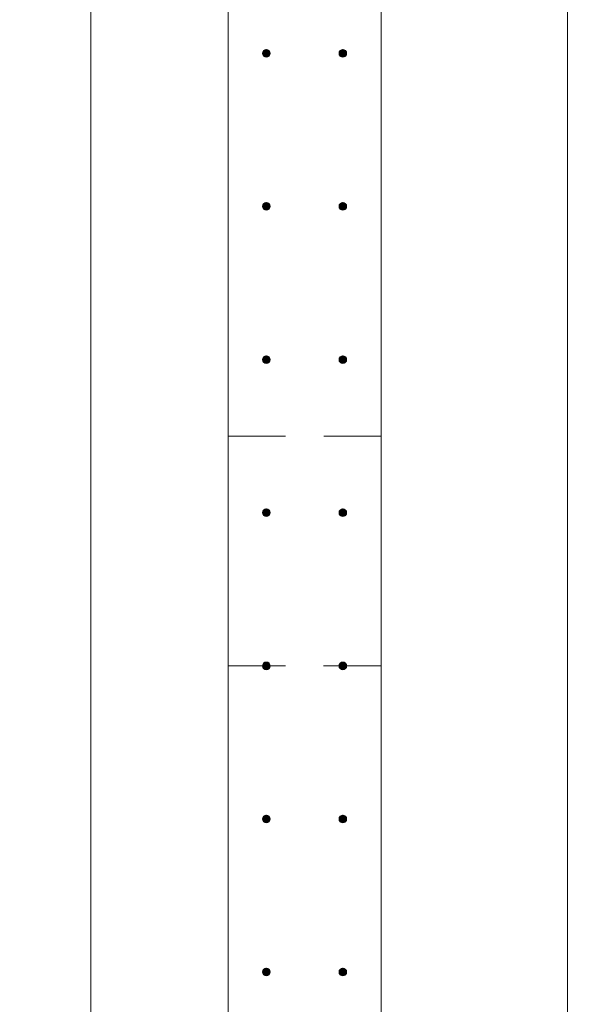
# Model space of a CAD drawing. Header units: millimetres. Extents: x 25691 to 55844, y 7165 to 18405.
# Tile 69 of 73: x 53928 to 54681, y 14458 to 15744. Entities that reach past the tile are written whole.
import ezdxf

# ---------------------------------------------------------------- set-up
doc = ezdxf.new("R2010")
doc.units = ezdxf.units.MM
doc.linetypes.add('ADSK_Линия сетки', pattern=[625, 500, -62.5, 0, -62.5])
doc.linetypes.add('ADSK_Невидимые', pattern=[125, 75, -50])
for name, color, linetype, lineweight in [('A-____-____-DIMS', 211, 'Continuous', 9), ('A-____-____-DIMS-25', 211, 'Continuous', 9), ('A-WALL-____-HDLN', 110, 'ADSK_Невидимые', 20), ('A-WALL-____-MCUT', 113, 'Continuous', 50), ('S-GRID-____-OTLN', 1, 'Continuous', 9), ('S-RBAR-____-MCUT', 171, 'Continuous', 20)]:
    doc.layers.add(name, color=color, linetype=linetype, lineweight=lineweight)
doc.styles.add('GOST Common_I_2', font='GOST Common Italic.ttf', dxfattribs={"width": 0.8, "height": 62.5})
doc.dimstyles.new('ADSK_Для_арматуры_Основной_2_5_мм_шаг_кол-во_Стрелки_точный', dxfattribs={"dimscale": 304.8, "dimtxt": 0.206224, "dimasz": 0.246063, "dimexe": 0.123031, "dimexo": 0.000403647, "dimgap": 0.032808, "dimtad": 1, "dimdec": 0, "dimlfac": 304.8, "dimdsep": 46, "dimtxsty": 'GOST Common_I_2', "dimsah": 1, "dimcen": 0.09, "dimdle": 0.123031, "dimazin": 0, "dimtfac": 1, "dimtdec": 4, "dimtix": 1, "dimtmove": 0, "dimatfit": 3, "dimfxl": 1, "dimtvp": 1, "dimtfill": 1, "dimtolj": 1, "dimtzin": 0, "dimarcsym": 2})

# ---------------------------------------------------------------- blocks, each defined once
blk = doc.blocks.new('DIMBLOCK160-КЖ1_ПЭ_ВЭ14_Армирование_Вертикальное')
at = {"layer": 'A-____-____-DIMS-25', "lineweight": 40}
for points in [[(54643.8, 16300), (54633.9, 16225), (54653.6, 16225)], [(54643.8, 11100), (54653.6, 11175), (54633.9, 11175)]]:
    blk.add_hatch(color=256, dxfattribs=at).paths.add_polyline_path(points)
at = {"layer": 'A-____-____-DIMS-25'}
for p, q in [((54643.8, 16337.5), (54643.8, 11062.5)), ((54643.8, 16300), (54387.5, 16300)), ((54643.8, 16300), (54681.3, 16300)), ((54643.8, 11100), (54387.5, 11100)), ((54643.8, 11100), (54681.3, 11100))]:
    blk.add_line(p, q, dxfattribs=at)
at = {"layer": 'A-____-____-DIMS-25', "lineweight": 40}
for p, q in [((54643.8, 16300), (54633.9, 16225)), ((54653.6, 16225), (54643.8, 16300)), ((54633.9, 16225), (54653.6, 16225)), ((54653.6, 11175), (54633.9, 11175)), ((54633.9, 11175), (54643.8, 11100)), ((54643.8, 11100), (54653.6, 11175))]:
    blk.add_line(p, q, dxfattribs=at)
at = {"layer": 'A-____-____-DIMS-25', "color": 0, "insert": (54552.1, 13508.8), "char_height": 62.5, "width": 458.964, "attachment_point": 1, "rotation": 90, "line_spacing_factor": 1.022761, "style": 'GOST Common_I_2', "bg_fill": 3, "box_fill_scale": 1.25, "bg_fill_color": 256, "bg_fill_true_color": 13158600, "bg_fill_transparency": 0}
blk.add_mtext('400x13=5200', dxfattribs=at)
blk = doc.blocks.new('_None')
blk = doc.blocks.new('DIMBLOCK162-КЖ1_ПЭ_ВЭ14_Армирование_Вертикальное')
at = {"layer": 'A-____-____-DIMS-25', "lineweight": 40}
for points in [[(54020.5, 16100), (54010.6, 16025), (54030.4, 16025)], [(54020.5, 10900), (54030.4, 10975), (54010.6, 10975)]]:
    blk.add_hatch(color=256, dxfattribs=at).paths.add_polyline_path(points)
at = {"layer": 'A-____-____-DIMS-25'}
for p, q in [((54020.5, 16137.5), (54020.5, 10862.5)), ((54020.5, 16100), (53983, 16100)), ((54020.5, 16100), (54212.5, 16100)), ((54020.5, 10900), (53983, 10900)), ((54020.5, 10900), (54212.5, 10900))]:
    blk.add_line(p, q, dxfattribs=at)
at = {"layer": 'A-____-____-DIMS-25', "lineweight": 40}
for p, q in [((54020.5, 16100), (54010.6, 16025)), ((54030.4, 16025), (54020.5, 16100)), ((54010.6, 16025), (54030.4, 16025)), ((54030.4, 10975), (54010.6, 10975)), ((54010.6, 10975), (54020.5, 10900)), ((54020.5, 10900), (54030.4, 10975))]:
    blk.add_line(p, q, dxfattribs=at)
at = {"layer": 'A-____-____-DIMS-25', "color": 0, "insert": (53928.8, 13308.8), "char_height": 62.5, "width": 458.964, "attachment_point": 1, "rotation": 90, "line_spacing_factor": 1.022761, "style": 'GOST Common_I_2', "bg_fill": 3, "box_fill_scale": 1.25, "bg_fill_color": 256, "bg_fill_true_color": 13158600, "bg_fill_transparency": 0}
blk.add_mtext('400x13=5200', dxfattribs=at)

msp = doc.modelspace()

# ---------------------------------------------------------------- hatches: boundary and pattern name
at = {"layer": 'S-RBAR-____-MCUT'}
h = msp.add_hatch(color=256, dxfattribs=at)
edge = h.paths.add_edge_path()
edge.add_arc((54250.0003, 15700.001), 5, 0, 360)
for points in [[(54252.9392, 15695.9559), (54254.7556, 15701.5461), (54250.0003, 15705.001), (54245.245, 15701.5461), (54247.0614, 15695.9559)], [(54352.9392, 15695.9559), (54354.7556, 15701.5461), (54350.0003, 15705.001), (54345.245, 15701.5461), (54347.0614, 15695.9559)], [(54252.9392, 15495.9559), (54254.7556, 15501.5461), (54250.0003, 15505.001), (54245.245, 15501.5461), (54247.0614, 15495.9559)], [(54352.9392, 15495.9559), (54354.7556, 15501.5461), (54350.0003, 15505.001), (54345.245, 15501.5461), (54347.0614, 15495.9559)], [(54252.9392, 15295.9559), (54254.7556, 15301.5461), (54250.0003, 15305.001), (54245.245, 15301.5461), (54247.0614, 15295.9559)], [(54352.9392, 15295.9559), (54354.7556, 15301.5461), (54350.0003, 15305.001), (54345.245, 15301.5461), (54347.0614, 15295.9559)], [(54252.9392, 15095.9559), (54254.7556, 15101.5461), (54250.0003, 15105.001), (54245.245, 15101.5461), (54247.0614, 15095.9559)], [(54352.9392, 15095.9559), (54354.7556, 15101.5461), (54350.0003, 15105.001), (54345.245, 15101.5461), (54347.0614, 15095.9559)], [(54252.9392, 14895.9559), (54254.7556, 14901.5461), (54250.0003, 14905.001), (54245.245, 14901.5461), (54247.0614, 14895.9559)], [(54352.9392, 14895.9559), (54354.7556, 14901.5461), (54350.0003, 14905.001), (54345.245, 14901.5461), (54347.0614, 14895.9559)], [(54252.9392, 14695.9559), (54254.7556, 14701.5461), (54250.0003, 14705.001), (54245.245, 14701.5461), (54247.0614, 14695.9559)], [(54352.9392, 14695.9559), (54354.7556, 14701.5461), (54350.0003, 14705.001), (54345.245, 14701.5461), (54347.0614, 14695.9559)], [(54252.9392, 14495.9559), (54254.7556, 14501.5461), (54250.0003, 14505.001), (54245.245, 14501.5461), (54247.0614, 14495.9559)], [(54352.9392, 14495.9559), (54354.7556, 14501.5461), (54350.0003, 14505.001), (54345.245, 14501.5461), (54347.0614, 14495.9559)]]:
    msp.add_hatch(color=256, dxfattribs=at).paths.add_polyline_path(points)
h = msp.add_hatch(color=256, dxfattribs=at)
edge = h.paths.add_edge_path()
edge.add_arc((54350.0003, 15700.001), 5, 0, 360)
h = msp.add_hatch(color=256, dxfattribs=at)
edge = h.paths.add_edge_path()
edge.add_arc((54250.0003, 15500.001), 5, 0, 360)
h = msp.add_hatch(color=256, dxfattribs=at)
edge = h.paths.add_edge_path()
edge.add_arc((54350.0003, 15500.001), 5, 0, 360)
h = msp.add_hatch(color=256, dxfattribs=at)
edge = h.paths.add_edge_path()
edge.add_arc((54250.0003, 15300.001), 5, 0, 360)
h = msp.add_hatch(color=256, dxfattribs=at)
edge = h.paths.add_edge_path()
edge.add_arc((54350.0003, 15300.001), 5, 0, 360)
h = msp.add_hatch(color=256, dxfattribs=at)
edge = h.paths.add_edge_path()
edge.add_arc((54250.0003, 15100.001), 5, 0, 360)
h = msp.add_hatch(color=256, dxfattribs=at)
edge = h.paths.add_edge_path()
edge.add_arc((54350.0003, 15100.001), 5, 0, 360)
h = msp.add_hatch(color=256, dxfattribs=at)
edge = h.paths.add_edge_path()
edge.add_arc((54250.0003, 14900.001), 5, 0, 360)
h = msp.add_hatch(color=256, dxfattribs=at)
edge = h.paths.add_edge_path()
edge.add_arc((54350.0003, 14900.001), 5, 0, 360)
h = msp.add_hatch(color=256, dxfattribs=at)
edge = h.paths.add_edge_path()
edge.add_arc((54250.0003, 14700.001), 5, 0, 360)
h = msp.add_hatch(color=256, dxfattribs=at)
edge = h.paths.add_edge_path()
edge.add_arc((54350.0003, 14700.001), 5, 0, 360)
h = msp.add_hatch(color=256, dxfattribs=at)
edge = h.paths.add_edge_path()
edge.add_arc((54250.0003, 14500.001), 5, 0, 360)
h = msp.add_hatch(color=256, dxfattribs=at)
edge = h.paths.add_edge_path()
edge.add_arc((54350.0003, 14500.001), 5, 0, 360)

# ---------------------------------------------------------------- linework, layer by layer
at = {"layer": 'A-WALL-____-HDLN'}
for p, q in [((54200.0496, 15200.001), (54400, 15200.001)), ((54399.9504, 14900.001), (54200.0496, 14900.001))]:
    msp.add_line(p, q, dxfattribs=at)
at = {"layer": 'A-WALL-____-MCUT', "lineweight": 9}
for p, q in [((54400, 9000), (54400, 16650.001)), ((54200, 16450.001), (54200, 10800.0013))]:
    msp.add_line(p, q, dxfattribs=at)
at = {"layer": 'S-GRID-____-OTLN', "linetype": 'ADSK_Линия сетки'}
msp.add_line((54200, 18205.465), (54200, 7369.9611), dxfattribs=at)
at = {"layer": 'S-RBAR-____-MCUT'}
for p, q in [((54250.0003, 15705.001), (54245.245, 15701.5461)), ((54245.245, 15701.5461), (54247.0614, 15695.9559)), ((54254.7556, 15701.5461), (54250.0003, 15705.001)), ((54252.9392, 15695.9559), (54254.7556, 15701.5461)), ((54350.0003, 15705.001), (54345.245, 15701.5461)), ((54345.245, 15701.5461), (54347.0614, 15695.9559)), ((54354.7556, 15701.5461), (54350.0003, 15705.001)), ((54352.9392, 15695.9559), (54354.7556, 15701.5461)), ((54247.0614, 15695.9559), (54252.9392, 15695.9559)), ((54347.0614, 15695.9559), (54352.9392, 15695.9559)), ((54250.0003, 15505.001), (54245.245, 15501.5461)), ((54245.245, 15501.5461), (54247.0614, 15495.9559)), ((54247.0614, 15495.9559), (54252.9392, 15495.9559)), ((54254.7556, 15501.5461), (54250.0003, 15505.001)), ((54252.9392, 15495.9559), (54254.7556, 15501.5461)), ((54350.0003, 15505.001), (54345.245, 15501.5461)), ((54345.245, 15501.5461), (54347.0614, 15495.9559)), ((54347.0614, 15495.9559), (54352.9392, 15495.9559)), ((54354.7556, 15501.5461), (54350.0003, 15505.001)), ((54352.9392, 15495.9559), (54354.7556, 15501.5461)), ((54250.0003, 15305.001), (54245.245, 15301.5461)), ((54254.7556, 15301.5461), (54250.0003, 15305.001)), ((54350.0003, 15305.001), (54345.245, 15301.5461)), ((54354.7556, 15301.5461), (54350.0003, 15305.001)), ((54245.245, 15301.5461), (54247.0614, 15295.9559)), ((54247.0614, 15295.9559), (54252.9392, 15295.9559)), ((54252.9392, 15295.9559), (54254.7556, 15301.5461)), ((54345.245, 15301.5461), (54347.0614, 15295.9559)), ((54347.0614, 15295.9559), (54352.9392, 15295.9559)), ((54352.9392, 15295.9559), (54354.7556, 15301.5461)), ((54250.0003, 15105.001), (54245.245, 15101.5461)), ((54245.245, 15101.5461), (54247.0614, 15095.9559)), ((54254.7556, 15101.5461), (54250.0003, 15105.001)), ((54252.9392, 15095.9559), (54254.7556, 15101.5461)), ((54350.0003, 15105.001), (54345.245, 15101.5461)), ((54345.245, 15101.5461), (54347.0614, 15095.9559)), ((54354.7556, 15101.5461), (54350.0003, 15105.001)), ((54352.9392, 15095.9559), (54354.7556, 15101.5461)), ((54247.0614, 15095.9559), (54252.9392, 15095.9559)), ((54347.0614, 15095.9559), (54352.9392, 15095.9559)), ((54250.0003, 14905.001), (54245.245, 14901.5461)), ((54254.7556, 14901.5461), (54250.0003, 14905.001)), ((54350.0003, 14905.001), (54345.245, 14901.5461)), ((54354.7556, 14901.5461), (54350.0003, 14905.001)), ((54245.245, 14901.5461), (54247.0614, 14895.9559)), ((54247.0614, 14895.9559), (54252.9392, 14895.9559)), ((54252.9392, 14895.9559), (54254.7556, 14901.5461)), ((54345.245, 14901.5461), (54347.0614, 14895.9559)), ((54347.0614, 14895.9559), (54352.9392, 14895.9559)), ((54352.9392, 14895.9559), (54354.7556, 14901.5461)), ((54250.0003, 14705.001), (54245.245, 14701.5461)), ((54245.245, 14701.5461), (54247.0614, 14695.9559)), ((54254.7556, 14701.5461), (54250.0003, 14705.001)), ((54252.9392, 14695.9559), (54254.7556, 14701.5461)), ((54350.0003, 14705.001), (54345.245, 14701.5461)), ((54345.245, 14701.5461), (54347.0614, 14695.9559)), ((54354.7556, 14701.5461), (54350.0003, 14705.001)), ((54352.9392, 14695.9559), (54354.7556, 14701.5461)), ((54247.0614, 14695.9559), (54252.9392, 14695.9559)), ((54347.0614, 14695.9559), (54352.9392, 14695.9559)), ((54250.0003, 14505.001), (54245.245, 14501.5461)), ((54245.245, 14501.5461), (54247.0614, 14495.9559)), ((54247.0614, 14495.9559), (54252.9392, 14495.9559)), ((54254.7556, 14501.5461), (54250.0003, 14505.001)), ((54252.9392, 14495.9559), (54254.7556, 14501.5461)), ((54350.0003, 14505.001), (54345.245, 14501.5461)), ((54345.245, 14501.5461), (54347.0614, 14495.9559)), ((54347.0614, 14495.9559), (54352.9392, 14495.9559)), ((54354.7556, 14501.5461), (54350.0003, 14505.001)), ((54352.9392, 14495.9559), (54354.7556, 14501.5461))]:
    msp.add_line(p, q, dxfattribs=at)
for centre in [(54250.0003, 15700.001), (54350.0003, 15700.001), (54250.0003, 15500.001), (54350.0003, 15500.001), (54250.0003, 15300.001), (54350.0003, 15300.001), (54250.0003, 15100.001), (54350.0003, 15100.001), (54250.0003, 14900.001), (54350.0003, 14900.001), (54250.0003, 14700.001), (54350.0003, 14700.001), (54250.0003, 14500.001), (54350.0003, 14500.001)]:
    msp.add_circle(centre, 5, dxfattribs=at)

# ---------------------------------------------------------------- next in the draw order: dimensions: what is measured, and where the dimension line sits
at = {"layer": 'A-____-____-DIMS'}
for base, p1, p2, picture, middle in [((54643.7717, 11100.001), (54350.0003, 16300.001), (54350.0003, 11100.001), 'DIMBLOCK160-КЖ1_ПЭ_ВЭ14_Армирование_Вертикальное', (54602.5217, 13700.001)), ((54020.484, 10900.001), (54250.0003, 16100.001), (54250.0003, 10900.001), 'DIMBLOCK162-КЖ1_ПЭ_ВЭ14_Армирование_Вертикальное', (53979.234, 13500.001))]:
    dim = msp.add_linear_dim(base=base, p1=p1, p2=p2, angle=90, text='400x13=5200', dimstyle='ADSK_Для_арматуры_Основной_2_5_мм_шаг_кол-во_Стрелки_точный', override={"dimpost": '<>', "dimblk1": 'None', "dimblk2": 'None', "dimsah": 1, "dimfxl": 5200}, dxfattribs=at)
    dim.commit()
    dim.dimension.update_dxf_attribs({"geometry": picture, "text_midpoint": middle})

doc.saveas('drawing.dxf')
